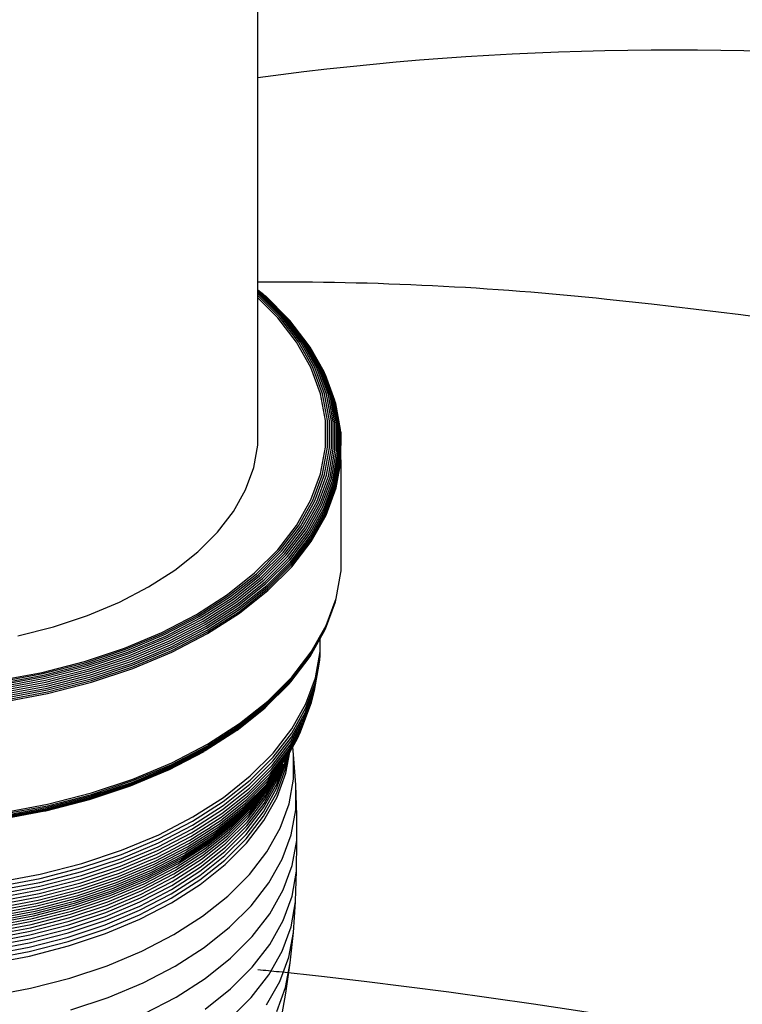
# Model space of a CAD drawing. Extents: x -19547 to -11561, y 2096 to 5601.
# Tile 70 of 168: x -18581 to -18572, y 3253 to 3265. Entities that reach past the tile are written whole.
import ezdxf

# ---------------------------------------------------------------- set-up
doc = ezdxf.new("R2010")
doc.units = 0
doc.header["$MEASUREMENT"] = 0
doc.layers.add('TANK', color=2, linetype='CONTINUOUS')
doc.layers.add('TANK-SLOPE', color=2, linetype='CONTINUOUS')

# ---------------------------------------------------------------- blocks, each defined once
blk = doc.blocks.new('A$C3406478A')
at = {"layer": 'TANK'}
for p, q in [((7.958, 15.327), (7.958, 20.143)), ((8.03, 15.27), (7.958, 15.327)), ((7.958, 15.322), (7.958, 15.327)), ((7.958, 15.314), (7.958, 15.322)), ((8.015, 15.277), (7.958, 15.322)), ((7.958, 15.301), (7.958, 15.314)), ((7.998, 15.282), (7.958, 15.314)), ((7.979, 15.284), (7.958, 15.301)), ((7.958, 15.285), (7.958, 15.301)), ((7.96, 15.283), (7.958, 15.285)), ((7.958, 15.261), (7.958, 15.285)), ((8.219, 15), (7.958, 15.261)), ((7.958, 15.234), (7.958, 15.261)), ((8.241, 15.002), (7.96, 15.283)), ((8.261, 15.002), (7.979, 15.284)), ((8.281, 14.999), (7.998, 15.282)), ((8.299, 14.993), (8.015, 15.277)), ((8.315, 14.985), (8.03, 15.27)), ((8.33, 14.974), (8.044, 15.26)), ((8.197, 14.995), (7.958, 15.234)), ((7.958, 13.466), (7.958, 15.234)), ((8.423, 14.701), (8.197, 14.995)), ((8.446, 14.705), (8.219, 15)), ((8.469, 14.706), (8.241, 15.002)), ((8.49, 14.705), (8.261, 15.002)), ((8.511, 14.7), (8.281, 14.999)), ((8.53, 14.693), (8.299, 14.993)), ((8.547, 14.684), (8.315, 14.985)), ((8.342, 14.961), (8.33, 14.974)), ((8.562, 14.672), (8.342, 14.961)), ((8.595, 14.396), (8.423, 14.701)), ((8.619, 14.398), (8.446, 14.705)), ((8.642, 14.398), (8.469, 14.706)), ((8.665, 14.395), (8.49, 14.705)), ((8.686, 14.39), (8.511, 14.7)), ((8.706, 14.381), (8.53, 14.693)), ((8.723, 14.371), (8.547, 14.684)), ((8.739, 14.358), (8.562, 14.672)), ((8.585, 14.643), (8.575, 14.658)), ((8.752, 14.344), (8.585, 14.643)), ((8.711, 14.082), (8.595, 14.396)), ((8.735, 14.083), (8.619, 14.398)), ((8.759, 14.081), (8.642, 14.398)), ((8.782, 14.077), (8.665, 14.395)), ((8.804, 14.07), (8.686, 14.39)), ((8.824, 14.061), (8.706, 14.381)), ((8.842, 14.049), (8.723, 14.371)), ((8.858, 14.036), (8.739, 14.358)), ((8.871, 14.02), (8.752, 14.344)), ((8.77, 14.31), (8.763, 14.327)), ((8.882, 14.003), (8.77, 14.31)), ((8.769, 13.763), (8.711, 14.082)), ((8.793, 13.762), (8.735, 14.083)), ((8.818, 13.759), (8.759, 14.081)), ((8.841, 13.753), (8.782, 14.077)), ((8.863, 13.745), (8.804, 14.07)), ((8.883, 13.734), (8.824, 14.061)), ((8.901, 13.722), (8.842, 14.049)), ((8.918, 13.707), (8.858, 14.036)), ((8.931, 13.691), (8.871, 14.02)), ((8.942, 13.673), (8.882, 14.003)), ((8.895, 13.966), (8.89, 13.985)), ((8.95, 13.655), (8.895, 13.966)), ((8.769, 13.442), (8.769, 13.763)), ((8.793, 13.44), (8.793, 13.762)), ((8.818, 13.435), (8.818, 13.759)), ((8.841, 13.428), (8.841, 13.753)), ((8.863, 13.418), (8.863, 13.745)), ((8.883, 13.407), (8.883, 13.734)), ((8.901, 13.393), (8.901, 13.722)), ((8.918, 13.377), (8.918, 13.707)), ((8.931, 13.36), (8.931, 13.691)), ((8.942, 13.342), (8.942, 13.673)), ((8.95, 13.323), (8.95, 13.655)), ((8.956, 13.615), (8.955, 13.635)), ((8.955, 13.303), (8.956, 13.615)), ((7.908, 13.196), (7.958, 13.466)), ((8.711, 13.122), (8.769, 13.442)), ((8.735, 13.119), (8.793, 13.44)), ((8.759, 13.113), (8.818, 13.435)), ((8.782, 13.104), (8.841, 13.428)), ((8.804, 13.093), (8.863, 13.418)), ((8.824, 13.08), (8.883, 13.407)), ((8.842, 13.066), (8.901, 13.393)), ((8.858, 13.049), (8.918, 13.377)), ((8.871, 13.031), (8.931, 13.36)), ((8.882, 13.012), (8.942, 13.342)), ((8.89, 12.993), (8.95, 13.323)), ((8.895, 12.972), (8.955, 13.303)), ((8.896, 12.952), (8.956, 13.283)), ((8.956, 13.283), (8.955, 13.303)), ((8.956, 12.06), (8.956, 13.283)), ((7.81, 12.93), (7.908, 13.196)), ((8.595, 12.808), (8.711, 13.122)), ((8.619, 12.803), (8.735, 13.119)), ((8.642, 12.796), (8.759, 13.113)), ((8.665, 12.786), (8.782, 13.104)), ((8.686, 12.774), (8.804, 13.093)), ((8.706, 12.76), (8.824, 13.08)), ((8.723, 12.744), (8.842, 13.066)), ((8.739, 12.726), (8.858, 13.049)), ((8.752, 12.708), (8.871, 13.031)), ((8.763, 12.688), (8.882, 13.012)), ((7.665, 12.671), (7.81, 12.93)), ((8.77, 12.668), (8.89, 12.993)), ((8.775, 12.647), (8.895, 12.972)), ((8.776, 12.627), (8.896, 12.952)), ((8.423, 12.503), (8.595, 12.808)), ((8.446, 12.497), (8.619, 12.803)), ((8.469, 12.488), (8.642, 12.796)), ((8.49, 12.476), (8.665, 12.786)), ((8.511, 12.463), (8.686, 12.774)), ((7.473, 12.423), (7.665, 12.671)), ((8.53, 12.448), (8.706, 12.76)), ((8.547, 12.431), (8.723, 12.744)), ((8.562, 12.412), (8.739, 12.726)), ((8.575, 12.393), (8.752, 12.708)), ((8.585, 12.373), (8.763, 12.688)), ((8.593, 12.352), (8.77, 12.668)), ((8.597, 12.331), (8.775, 12.647)), ((8.599, 12.311), (8.776, 12.627)), ((7.238, 12.187), (7.473, 12.423)), ((8.197, 12.21), (8.423, 12.503)), ((8.219, 12.202), (8.446, 12.497)), ((8.241, 12.192), (8.469, 12.488)), ((8.261, 12.179), (8.49, 12.476)), ((8.281, 12.165), (8.511, 12.463)), ((8.299, 12.148), (8.53, 12.448)), ((8.315, 12.13), (8.547, 12.431)), ((8.33, 12.111), (8.562, 12.412)), ((8.342, 12.091), (8.575, 12.393)), ((8.352, 12.07), (8.585, 12.373)), ((8.359, 12.049), (8.593, 12.352)), ((8.363, 12.028), (8.597, 12.331)), ((8.364, 12.007), (8.599, 12.311)), ((6.961, 11.967), (7.238, 12.187)), ((7.919, 11.932), (8.197, 12.21)), ((7.94, 11.923), (8.219, 12.202)), ((7.96, 11.911), (8.241, 12.192)), ((7.979, 11.897), (8.261, 12.179)), ((7.998, 11.882), (8.281, 12.165)), ((8.015, 11.864), (8.299, 12.148)), ((8.03, 11.845), (8.315, 12.13)), ((8.044, 11.825), (8.33, 12.111)), ((8.055, 11.804), (8.342, 12.091)), ((8.065, 11.783), (8.352, 12.07)), ((8.956, 11.956), (8.956, 12.06)), ((6.646, 11.765), (6.961, 11.967)), ((8.071, 11.761), (8.359, 12.049)), ((8.075, 11.74), (8.363, 12.028)), ((8.077, 11.72), (8.364, 12.007)), ((8.896, 11.626), (8.955, 11.936)), ((8.955, 11.936), (8.956, 11.956)), ((7.592, 11.672), (7.919, 11.932)), ((7.611, 11.662), (7.94, 11.923)), ((7.63, 11.649), (7.96, 11.911)), ((7.648, 11.634), (7.979, 11.897)), ((7.665, 11.617), (7.998, 11.882)), ((7.681, 11.599), (8.015, 11.864)), ((7.695, 11.579), (8.03, 11.845)), ((7.708, 11.558), (8.044, 11.825)), ((6.296, 11.583), (6.646, 11.765)), ((7.719, 11.536), (8.055, 11.804)), ((7.727, 11.514), (8.065, 11.783)), ((7.733, 11.493), (8.071, 11.761)), ((7.737, 11.471), (8.075, 11.74)), ((7.738, 11.451), (8.077, 11.72)), ((5.915, 11.423), (6.296, 11.583)), ((7.22, 11.433), (7.592, 11.672)), ((7.238, 11.422), (7.611, 11.662)), ((7.255, 11.408), (7.63, 11.649)), ((7.271, 11.392), (7.648, 11.634)), ((7.287, 11.375), (7.665, 11.617)), ((7.301, 11.355), (7.681, 11.599)), ((8.77, 11.262), (8.89, 11.586)), ((8.775, 11.281), (8.895, 11.606)), ((8.776, 11.3), (8.896, 11.626)), ((8.89, 11.586), (8.895, 11.606)), ((7.314, 11.334), (7.695, 11.579)), ((7.326, 11.313), (7.708, 11.558)), ((7.335, 11.291), (7.719, 11.536)), ((7.343, 11.268), (7.727, 11.514)), ((7.348, 11.246), (7.733, 11.493)), ((7.352, 11.224), (7.737, 11.471)), ((5.507, 11.287), (5.915, 11.423)), ((6.807, 11.219), (7.22, 11.433)), ((6.822, 11.206), (7.238, 11.422)), ((6.838, 11.192), (7.255, 11.408)), ((6.852, 11.175), (7.271, 11.392)), ((6.866, 11.156), (7.287, 11.375)), ((6.879, 11.136), (7.301, 11.355)), ((7.353, 11.204), (7.738, 11.451)), ((5.076, 11.177), (5.507, 11.287)), ((6.891, 11.114), (7.314, 11.334)), ((6.901, 11.092), (7.326, 11.313)), ((6.909, 11.069), (7.335, 11.291)), ((6.916, 11.046), (7.343, 11.268)), ((6.921, 11.024), (7.348, 11.246)), ((8.593, 10.946), (8.77, 11.262)), ((8.597, 10.965), (8.775, 11.281)), ((8.599, 10.984), (8.776, 11.3)), ((8.707, 11.144), (8.763, 11.244)), ((8.763, 11.244), (8.77, 11.262)), ((6.357, 11.03), (6.807, 11.219)), ((6.371, 11.017), (6.822, 11.206)), ((6.384, 11.001), (6.838, 11.192)), ((6.396, 10.983), (6.852, 11.175)), ((6.408, 10.964), (6.866, 11.156)), ((6.419, 10.943), (6.879, 11.136)), ((6.429, 10.921), (6.891, 11.114)), ((6.924, 11.002), (7.352, 11.224)), ((6.925, 10.981), (7.353, 11.204)), ((8.585, 10.929), (8.707, 11.144)), ((8.707, 10.988), (8.707, 11.144)), ((5.876, 10.869), (6.357, 11.03)), ((5.887, 10.855), (6.371, 11.017)), ((5.898, 10.839), (6.384, 11.001)), ((6.438, 10.898), (6.901, 11.092)), ((6.446, 10.875), (6.909, 11.069)), ((6.452, 10.851), (6.916, 11.046)), ((6.456, 10.829), (6.921, 11.024)), ((6.458, 10.807), (6.924, 11.002)), ((5.908, 10.821), (6.396, 10.983)), ((5.918, 10.801), (6.408, 10.964)), ((5.927, 10.779), (6.419, 10.943)), ((5.936, 10.756), (6.429, 10.921)), ((5.943, 10.733), (6.438, 10.898)), ((5.949, 10.709), (6.446, 10.875)), ((6.459, 10.786), (6.925, 10.981)), ((8.352, 10.626), (8.575, 10.913)), ((8.359, 10.643), (8.593, 10.946)), ((8.363, 10.661), (8.597, 10.965)), ((8.364, 10.681), (8.599, 10.984)), ((8.575, 10.913), (8.585, 10.929)), ((8.644, 10.573), (8.701, 10.888)), ((8.648, 10.622), (8.705, 10.938)), ((8.649, 10.673), (8.707, 10.988)), ((8.694, 10.838), (8.701, 10.888)), ((8.701, 10.888), (8.705, 10.938)), ((8.705, 10.938), (8.707, 10.988)), ((5.368, 10.739), (5.876, 10.869)), ((5.376, 10.724), (5.887, 10.855)), ((5.385, 10.707), (5.898, 10.839)), ((5.393, 10.688), (5.908, 10.821)), ((5.401, 10.668), (5.918, 10.801)), ((5.409, 10.646), (5.927, 10.779)), ((5.415, 10.622), (5.936, 10.756)), ((5.954, 10.686), (6.452, 10.851)), ((5.958, 10.663), (6.456, 10.829)), ((5.96, 10.641), (6.458, 10.807)), ((5.961, 10.62), (6.459, 10.786)), ((8.637, 10.523), (8.694, 10.838)), ((4.839, 10.64), (5.368, 10.739)), ((4.845, 10.625), (5.376, 10.724)), ((4.851, 10.607), (5.385, 10.707)), ((4.857, 10.588), (5.393, 10.688)), ((4.863, 10.567), (5.401, 10.668)), ((4.868, 10.544), (5.409, 10.646)), ((5.421, 10.599), (5.943, 10.733)), ((5.426, 10.575), (5.949, 10.709)), ((5.43, 10.551), (5.954, 10.686)), ((5.433, 10.528), (5.958, 10.663)), ((5.434, 10.505), (5.96, 10.641)), ((8.071, 10.355), (8.359, 10.643)), ((8.075, 10.373), (8.363, 10.661)), ((8.077, 10.393), (8.364, 10.681)), ((8.535, 10.362), (8.649, 10.673)), ((4.873, 10.521), (5.415, 10.622)), ((4.877, 10.497), (5.421, 10.599)), ((4.881, 10.472), (5.426, 10.575)), ((4.884, 10.448), (5.43, 10.551)), ((4.886, 10.425), (5.433, 10.528)), ((5.435, 10.485), (5.961, 10.62)), ((8.055, 10.324), (8.33, 10.598)), ((8.065, 10.339), (8.352, 10.626)), ((8.33, 10.598), (8.342, 10.611)), ((8.523, 10.214), (8.637, 10.523)), ((8.53, 10.263), (8.644, 10.573)), ((8.534, 10.312), (8.648, 10.622)), ((8.627, 10.474), (8.637, 10.523)), ((4.887, 10.403), (5.434, 10.505)), ((4.887, 10.382), (5.435, 10.485)), ((8.502, 10.118), (8.615, 10.426)), ((8.514, 10.165), (8.627, 10.474)), ((8.6, 10.379), (8.615, 10.426)), ((8.615, 10.426), (8.627, 10.474)), ((7.708, 10.045), (8.044, 10.312)), ((7.719, 10.056), (8.055, 10.324)), ((7.727, 10.071), (8.065, 10.339)), ((7.733, 10.087), (8.071, 10.355)), ((7.737, 10.105), (8.075, 10.373)), ((7.738, 10.124), (8.077, 10.393)), ((8.364, 10.011), (8.534, 10.312)), ((8.365, 10.061), (8.535, 10.362)), ((8.487, 10.071), (8.6, 10.379)), ((8.344, 9.865), (8.514, 10.165)), ((8.354, 9.913), (8.523, 10.214)), ((8.36, 9.961), (8.53, 10.263)), ((7.335, 9.811), (7.719, 10.056)), ((7.343, 9.824), (7.727, 10.071)), ((7.348, 9.84), (7.733, 10.087)), ((7.352, 9.858), (7.737, 10.105)), ((7.353, 9.877), (7.738, 10.124)), ((7.695, 10.036), (7.708, 10.045)), ((8.142, 9.771), (8.365, 10.061)), ((8.319, 9.772), (8.487, 10.071)), ((8.333, 9.818), (8.502, 10.118)), ((8.47, 10.026), (8.487, 10.071)), ((7.326, 9.8), (7.695, 10.036)), ((8.137, 9.672), (8.36, 9.961)), ((8.14, 9.721), (8.364, 10.011)), ((8.302, 9.728), (8.47, 10.026)), ((8.377, 9.847), (8.428, 9.938)), ((8.428, 9.938), (8.45, 9.981)), ((8.45, 9.981), (8.47, 10.026)), ((6.909, 9.589), (7.335, 9.811)), ((6.916, 9.602), (7.343, 9.824)), ((6.921, 9.618), (7.348, 9.84)), ((6.924, 9.635), (7.352, 9.858)), ((6.925, 9.654), (7.353, 9.877)), ((8.111, 9.53), (8.333, 9.818)), ((8.122, 9.576), (8.344, 9.865)), ((8.131, 9.623), (8.354, 9.913)), ((8.341, 9.783), (8.377, 9.847)), ((8.387, 9.754), (8.377, 9.847)), ((6.891, 9.571), (7.314, 9.791)), ((6.901, 9.579), (7.326, 9.8)), ((7.866, 9.446), (8.14, 9.721)), ((7.867, 9.496), (8.142, 9.771)), ((8.082, 9.442), (8.302, 9.728)), ((8.097, 9.485), (8.304, 9.752)), ((8.283, 9.684), (8.294, 9.699)), ((8.289, 9.635), (8.305, 9.718)), ((8.291, 9.583), (8.32, 9.746)), ((8.292, 9.686), (8.294, 9.699)), ((8.294, 9.699), (8.305, 9.718)), ((8.295, 9.53), (8.341, 9.783)), ((8.304, 9.752), (8.306, 9.755)), ((8.305, 9.718), (8.32, 9.746)), ((8.306, 9.755), (8.319, 9.772)), ((8.32, 9.746), (8.341, 9.783)), ((8.412, 9.388), (8.387, 9.754)), ((8.387, 9.457), (8.387, 9.754)), ((6.438, 9.385), (6.901, 9.579)), ((6.446, 9.395), (6.909, 9.589)), ((6.452, 9.407), (6.916, 9.602)), ((6.456, 9.423), (6.921, 9.618)), ((6.458, 9.44), (6.924, 9.635)), ((6.459, 9.459), (6.925, 9.654)), ((6.879, 9.566), (6.891, 9.571)), ((7.848, 9.303), (8.122, 9.576)), ((7.856, 9.349), (8.131, 9.623)), ((7.862, 9.397), (8.137, 9.672)), ((8.043, 9.359), (8.262, 9.642)), ((8.064, 9.399), (8.283, 9.684)), ((8.183, 9.346), (8.289, 9.635)), ((8.184, 9.294), (8.291, 9.583)), ((8.185, 9.398), (8.292, 9.686)), ((8.191, 9.449), (8.262, 9.642)), ((8.199, 9.499), (8.238, 9.602)), ((8.211, 9.548), (8.222, 9.577)), ((8.212, 9.563), (8.222, 9.577)), ((8.222, 9.577), (8.238, 9.602)), ((8.238, 9.602), (8.262, 9.642)), ((5.961, 9.293), (6.459, 9.459)), ((6.429, 9.377), (6.879, 9.566)), ((7.544, 9.239), (7.867, 9.496)), ((7.825, 9.213), (8.097, 9.485)), ((7.838, 9.257), (8.111, 9.53)), ((7.995, 9.282), (8.154, 9.486)), ((8.02, 9.319), (8.154, 9.486)), ((8.041, 9.217), (8.199, 9.499)), ((8.052, 9.266), (8.211, 9.548)), ((8.066, 9.313), (8.193, 9.538)), ((8.084, 9.359), (8.154, 9.486)), ((8.128, 9.445), (8.154, 9.486)), ((8.154, 9.486), (8.184, 9.525)), ((8.184, 9.525), (8.193, 9.538)), ((8.189, 9.241), (8.295, 9.53)), ((8.193, 9.538), (8.212, 9.563)), ((8.333, 9.16), (8.387, 9.457)), ((5.936, 9.213), (6.429, 9.377)), ((5.943, 9.22), (6.438, 9.385)), ((5.949, 9.229), (6.446, 9.395)), ((5.954, 9.242), (6.452, 9.407)), ((5.958, 9.257), (6.456, 9.423)), ((5.96, 9.274), (6.458, 9.44)), ((7.534, 9.093), (7.856, 9.349)), ((7.54, 9.141), (7.862, 9.397)), ((7.543, 9.189), (7.866, 9.446)), ((7.774, 9.09), (8.043, 9.359)), ((7.793, 9.129), (8.064, 9.399)), ((7.81, 9.17), (8.082, 9.442)), ((7.873, 9.085), (8.084, 9.359)), ((7.893, 9.128), (8.105, 9.403)), ((7.915, 9.17), (8.128, 9.445)), ((8.025, 9.065), (8.183, 9.346)), ((8.027, 9.117), (8.185, 9.398)), ((8.032, 9.167), (8.191, 9.449)), ((8.412, 9.088), (8.412, 9.388)), ((8.424, 9.02), (8.412, 9.388)), ((5.421, 9.085), (5.943, 9.22)), ((5.426, 9.095), (5.949, 9.229)), ((5.43, 9.107), (5.954, 9.242)), ((5.433, 9.122), (5.958, 9.257)), ((5.434, 9.139), (5.96, 9.274)), ((5.435, 9.158), (5.961, 9.293)), ((7.176, 9.004), (7.544, 9.239)), ((7.517, 9.002), (7.838, 9.257)), ((7.527, 9.047), (7.848, 9.303)), ((7.704, 8.981), (7.968, 9.246)), ((7.729, 9.016), (7.995, 9.282)), ((7.753, 9.052), (8.02, 9.319)), ((7.832, 8.946), (8.041, 9.217)), ((7.843, 8.994), (8.052, 9.266)), ((7.857, 9.041), (8.066, 9.313)), ((8.026, 9.013), (8.184, 9.294)), ((8.03, 8.96), (8.189, 9.241)), ((4.884, 9.004), (5.43, 9.107)), ((4.886, 9.019), (5.433, 9.122)), ((4.887, 9.055), (5.435, 9.158)), ((4.887, 9.036), (5.434, 9.139)), ((5.415, 9.079), (5.936, 9.213)), ((7.172, 8.905), (7.54, 9.141)), ((7.175, 8.954), (7.543, 9.189)), ((7.476, 8.877), (7.793, 9.129)), ((7.492, 8.917), (7.81, 9.17)), ((7.53, 8.979), (7.825, 9.213)), ((7.633, 8.868), (7.893, 9.128)), ((7.654, 8.908), (7.915, 9.17)), ((7.678, 8.946), (7.94, 9.209)), ((7.819, 8.847), (8.027, 9.117)), ((7.824, 8.897), (8.032, 9.167)), ((8.225, 8.869), (8.333, 9.16)), ((4.873, 8.977), (5.401, 9.076)), ((4.877, 8.983), (5.421, 9.085)), ((4.881, 8.992), (5.426, 9.095)), ((5.401, 9.076), (5.408, 9.077)), ((5.408, 9.077), (5.415, 9.079)), ((6.768, 8.791), (7.176, 9.004)), ((7.152, 8.768), (7.517, 9.002)), ((7.161, 8.812), (7.527, 9.047)), ((7.167, 8.858), (7.534, 9.093)), ((7.393, 8.734), (7.704, 8.981)), ((7.416, 8.767), (7.729, 9.016)), ((7.438, 8.802), (7.753, 9.052)), ((7.458, 8.838), (7.774, 9.09)), ((7.586, 8.737), (7.843, 8.994)), ((7.599, 8.783), (7.857, 9.041)), ((7.614, 8.826), (7.873, 9.085)), ((7.817, 8.795), (8.025, 9.065)), ((7.818, 8.743), (8.026, 9.013)), ((8.358, 8.791), (8.412, 9.088)), ((8.424, 8.72), (8.424, 9.02)), ((6.764, 8.693), (7.172, 8.905)), ((6.767, 8.742), (7.175, 8.954)), ((7.114, 8.645), (7.476, 8.877)), ((7.129, 8.684), (7.492, 8.917)), ((7.209, 8.769), (7.396, 8.887)), ((7.327, 8.625), (7.633, 8.868)), ((7.346, 8.664), (7.654, 8.908)), ((7.368, 8.7), (7.678, 8.946)), ((7.396, 8.887), (7.398, 8.89)), ((7.398, 8.89), (7.505, 8.959)), ((7.505, 8.959), (7.528, 8.975)), ((7.528, 8.975), (7.53, 8.979)), ((7.568, 8.641), (7.824, 8.897)), ((7.575, 8.69), (7.832, 8.946)), ((7.822, 8.69), (8.03, 8.96)), ((8.066, 8.586), (8.225, 8.869)), ((6.323, 8.605), (6.768, 8.791)), ((6.746, 8.557), (7.152, 8.768)), ((6.754, 8.601), (7.161, 8.812)), ((6.76, 8.646), (7.167, 8.858)), ((7.06, 8.539), (7.416, 8.767)), ((7.08, 8.572), (7.438, 8.802)), ((7.098, 8.608), (7.458, 8.838)), ((7.141, 8.725), (7.205, 8.765)), ((7.205, 8.765), (7.209, 8.769)), ((7.295, 8.542), (7.599, 8.783)), ((7.31, 8.584), (7.614, 8.826)), ((7.561, 8.54), (7.817, 8.795)), ((7.563, 8.591), (7.819, 8.847)), ((8.25, 8.498), (8.358, 8.791)), ((6.316, 8.46), (6.76, 8.646)), ((6.32, 8.507), (6.764, 8.693)), ((6.322, 8.555), (6.767, 8.742)), ((6.713, 8.436), (7.114, 8.645)), ((6.725, 8.475), (7.129, 8.684)), ((6.737, 8.515), (6.968, 8.634)), ((6.968, 8.634), (6.972, 8.637)), ((6.972, 8.637), (7.141, 8.725)), ((6.997, 8.44), (7.346, 8.664)), ((7.017, 8.475), (7.368, 8.7)), ((7.039, 8.507), (7.393, 8.734)), ((7.267, 8.402), (7.568, 8.641)), ((7.274, 8.45), (7.575, 8.69)), ((7.283, 8.497), (7.586, 8.737)), ((7.562, 8.487), (7.818, 8.743)), ((7.566, 8.434), (7.822, 8.69)), ((8.37, 8.422), (8.424, 8.72)), ((8.423, 8.352), (8.424, 8.72)), ((5.847, 8.446), (6.323, 8.605)), ((5.847, 8.396), (6.322, 8.555)), ((6.304, 8.372), (6.746, 8.557)), ((6.311, 8.415), (6.754, 8.601)), ((6.633, 8.472), (6.737, 8.515)), ((6.664, 8.333), (7.06, 8.539)), ((6.682, 8.365), (7.08, 8.572)), ((6.698, 8.4), (7.098, 8.608)), ((6.95, 8.32), (7.295, 8.542)), ((6.963, 8.362), (7.31, 8.584)), ((6.979, 8.402), (7.327, 8.625)), ((7.261, 8.301), (7.561, 8.54)), ((7.262, 8.352), (7.563, 8.591)), ((7.856, 8.313), (8.066, 8.586)), ((5.345, 8.317), (5.847, 8.446)), ((5.345, 8.267), (5.847, 8.396)), ((5.837, 8.257), (6.311, 8.415)), ((5.842, 8.302), (6.316, 8.46)), ((5.845, 8.348), (6.32, 8.507)), ((6.263, 8.217), (6.698, 8.4)), ((6.275, 8.253), (6.713, 8.436)), ((6.287, 8.29), (6.725, 8.475)), ((6.296, 8.33), (6.627, 8.468)), ((6.592, 8.201), (6.979, 8.402)), ((6.608, 8.237), (6.997, 8.44)), ((6.626, 8.271), (7.017, 8.475)), ((6.627, 8.468), (6.633, 8.472)), ((6.645, 8.303), (7.039, 8.507)), ((6.924, 8.182), (7.267, 8.402)), ((6.93, 8.23), (7.274, 8.45)), ((6.939, 8.276), (7.283, 8.497)), ((7.262, 8.248), (7.562, 8.487)), ((7.265, 8.195), (7.566, 8.434)), ((8.089, 8.213), (8.25, 8.498)), ((8.262, 8.128), (8.37, 8.422)), ((4.823, 8.219), (5.345, 8.317)), ((5.341, 8.173), (5.842, 8.302)), ((5.343, 8.219), (5.845, 8.348)), ((5.817, 8.134), (6.287, 8.29)), ((5.832, 8.214), (6.304, 8.372)), ((6.11, 8.268), (6.296, 8.33)), ((6.2, 8.093), (6.626, 8.271)), ((6.217, 8.123), (6.645, 8.303)), ((6.234, 8.152), (6.664, 8.333)), ((6.249, 8.184), (6.682, 8.365)), ((6.557, 8.077), (6.939, 8.276)), ((6.566, 8.121), (6.95, 8.32)), ((6.578, 8.162), (6.963, 8.362)), ((6.919, 8.081), (7.261, 8.301)), ((6.92, 8.132), (7.262, 8.352)), ((7.598, 8.055), (7.856, 8.313)), ((8.369, 8.054), (8.423, 8.352)), ((8.41, 7.992), (8.423, 8.352)), ((4.819, 8.075), (5.341, 8.173)), ((4.821, 8.122), (5.343, 8.219)), ((4.822, 8.169), (5.345, 8.267)), ((5.328, 8.045), (5.825, 8.173)), ((5.333, 8.086), (5.832, 8.214)), ((5.337, 8.129), (5.837, 8.257)), ((5.785, 8.029), (6.249, 8.184)), ((5.797, 8.062), (6.263, 8.217)), ((5.807, 8.097), (6.275, 8.253)), ((5.825, 8.173), (6.094, 8.261)), ((6.094, 8.261), (6.11, 8.268)), ((6.159, 7.986), (6.578, 8.162)), ((6.171, 8.024), (6.592, 8.201)), ((6.185, 8.06), (6.608, 8.237)), ((6.543, 7.984), (6.924, 8.182)), ((6.549, 8.032), (6.93, 8.23)), ((6.919, 8.029), (7.262, 8.248)), ((6.923, 7.975), (7.265, 8.195)), ((7.879, 7.939), (8.089, 8.213)), ((4.814, 7.988), (5.333, 8.086)), ((4.817, 8.031), (5.337, 8.129)), ((5.143, 8.011), (5.328, 8.045)), ((5.306, 7.936), (5.797, 8.062)), ((5.314, 7.97), (5.807, 8.097)), ((5.321, 8.006), (5.817, 8.134)), ((5.732, 7.909), (6.185, 8.06)), ((5.745, 7.941), (6.2, 8.093)), ((5.759, 7.971), (6.217, 8.123)), ((5.773, 7.999), (6.234, 8.152)), ((6.14, 7.903), (6.557, 8.077)), ((6.149, 7.946), (6.566, 8.121)), ((6.539, 7.884), (6.919, 8.081)), ((6.54, 7.935), (6.92, 8.132)), ((7.295, 7.814), (7.598, 8.055)), ((8.101, 7.843), (8.262, 8.128)), ((8.261, 7.76), (8.369, 8.054)), ((4.794, 7.84), (5.306, 7.936)), ((4.8, 7.874), (5.314, 7.97)), ((4.805, 7.91), (5.321, 8.006)), ((4.81, 7.948), (5.123, 8.005)), ((5.123, 8.005), (5.143, 8.011)), ((5.264, 7.818), (5.745, 7.941)), ((5.276, 7.846), (5.759, 7.971)), ((5.286, 7.874), (5.773, 7.999)), ((5.296, 7.903), (5.785, 8.029)), ((5.702, 7.797), (6.149, 7.946)), ((5.711, 7.837), (6.159, 7.986)), ((5.721, 7.874), (6.171, 8.024)), ((6.126, 7.761), (6.54, 7.935)), ((6.129, 7.81), (6.543, 7.984)), ((6.134, 7.858), (6.549, 8.032)), ((6.539, 7.831), (6.919, 8.029)), ((6.542, 7.777), (6.923, 7.975)), ((7.619, 7.68), (7.879, 7.939)), ((8.356, 7.687), (8.41, 7.985)), ((8.384, 7.619), (8.41, 7.985)), ((8.41, 7.985), (8.41, 7.992)), ((4.764, 7.724), (5.264, 7.818)), ((4.772, 7.752), (5.276, 7.846)), ((4.78, 7.779), (5.286, 7.874)), ((4.787, 7.808), (5.296, 7.903)), ((5.237, 7.715), (5.711, 7.837)), ((5.245, 7.752), (5.721, 7.874)), ((5.254, 7.786), (5.732, 7.909)), ((5.685, 7.662), (6.129, 7.81)), ((5.689, 7.709), (6.134, 7.858)), ((5.695, 7.754), (6.14, 7.903)), ((6.125, 7.71), (6.539, 7.884)), ((6.125, 7.658), (6.539, 7.831)), ((6.95, 7.593), (7.295, 7.814)), ((7.89, 7.568), (8.101, 7.843)), ((4.745, 7.623), (5.237, 7.715)), ((4.75, 7.659), (5.245, 7.752)), ((4.757, 7.693), (5.254, 7.786)), ((5.221, 7.589), (5.689, 7.709)), ((5.225, 7.633), (5.695, 7.754)), ((5.231, 7.675), (5.702, 7.797)), ((5.682, 7.563), (6.125, 7.71)), ((5.683, 7.614), (6.126, 7.761)), ((6.128, 7.604), (6.542, 7.777)), ((8.1, 7.475), (8.261, 7.76)), ((8.248, 7.395), (8.356, 7.687)), ((4.733, 7.497), (5.221, 7.589)), ((4.736, 7.542), (5.225, 7.633)), ((4.74, 7.583), (5.231, 7.675)), ((5.215, 7.493), (5.683, 7.614)), ((5.215, 7.443), (5.682, 7.563)), ((5.217, 7.542), (5.685, 7.662)), ((5.682, 7.51), (6.125, 7.658)), ((5.685, 7.456), (6.128, 7.604)), ((6.566, 7.394), (6.95, 7.593)), ((7.314, 7.438), (7.619, 7.68)), ((7.63, 7.308), (7.89, 7.568)), ((8.33, 7.322), (8.384, 7.619)), ((8.345, 7.253), (8.384, 7.619)), ((4.729, 7.402), (5.215, 7.493)), ((4.73, 7.451), (5.217, 7.542)), ((5.215, 7.39), (5.682, 7.51)), ((5.217, 7.335), (5.685, 7.456)), ((7.889, 7.201), (8.1, 7.475)), ((4.728, 7.351), (5.215, 7.443)), ((4.729, 7.299), (5.215, 7.39)), ((4.73, 7.244), (5.217, 7.335)), ((6.149, 7.219), (6.566, 7.394)), ((6.967, 7.215), (7.314, 7.438)), ((8.088, 7.11), (8.248, 7.395)), ((5.702, 7.07), (6.149, 7.219)), ((6.582, 7.015), (6.967, 7.215)), ((7.324, 7.066), (7.63, 7.308)), ((8.223, 7.031), (8.33, 7.322)), ((8.291, 6.959), (8.345, 7.253)), ((8.293, 6.889), (8.345, 7.253)), ((7.629, 6.941), (7.889, 7.201)), ((7.877, 6.836), (8.088, 7.11)), ((5.23, 6.948), (5.702, 7.07)), ((6.162, 6.839), (6.582, 7.015)), ((6.976, 6.843), (7.324, 7.066)), ((8.063, 6.748), (8.223, 7.031)), ((4.74, 6.856), (5.23, 6.948)), ((7.324, 6.698), (7.629, 6.941)), ((8.185, 6.671), (8.291, 6.959)), ((8.24, 6.599), (8.293, 6.889)), ((5.713, 6.689), (6.162, 6.839)), ((6.59, 6.642), (6.976, 6.843)), ((7.618, 6.577), (7.877, 6.836))]:
    blk.add_line(p, q, dxfattribs=at)

msp = doc.modelspace()

# ---------------------------------------------------------------- linework, layer by layer
at = {"layer": 'TANK', "elevation": 0}
for points in [[(-18461.988, 3090.226, 0.085374), (-18457.622, 3117.379, 0.071312), (-18463.205, 3153.513, 0.019282), (-18468.175, 3167.827, 0.038312), (-18481.239, 3194.915, 0.044515), (-18501.342, 3223.463, 0.013151), (-18508.235, 3231.166, 0.071312), (-18536.845, 3253.933, 0.106395), (-18569.272, 3264.599, 0.059949), (-18578.163, 3264.474, 0.059949)], [(-18578.163, 3262.025, -0.028206), (-18573.973, 3261.818, -0.106395), (-18541.546, 3251.152, -0.071312), (-18512.936, 3228.385, -0.016688), (-18504.297, 3218.52, -0.040957), (-18485.94, 3192.134, -0.038238), (-18472.897, 3165.101, -0.019356), (-18467.905, 3150.733, -0.071312), (-18462.322, 3114.598, -0.085107), (-18466.66, 3087.527)], [(-18478.748, 3080.545, 0.010233), (-18478.135, 3081.874, 0.106395), (-18471.647, 3113.704, 0.071312), (-18476.96, 3148.09, 0.017305), (-18481.157, 3160.332, 0.040291), (-18494.122, 3187.488, 0.057637), (-18519.824, 3221.928, 0.071312), (-18547.05, 3243.593, 0.106395), (-18577.908, 3253.743, 0.00181), (-18578.163, 3253.769, 0.00181)]]:
    msp.add_lwpolyline(points, format="xyb", dxfattribs=at)

# ---------------------------------------------------------------- block references
at = {"layer": 'TANK-SLOPE'}
msp.add_blockref('A$C3406478A', (-18586.12, 3246.599, 0), dxfattribs=at)

doc.saveas('drawing.dxf')
